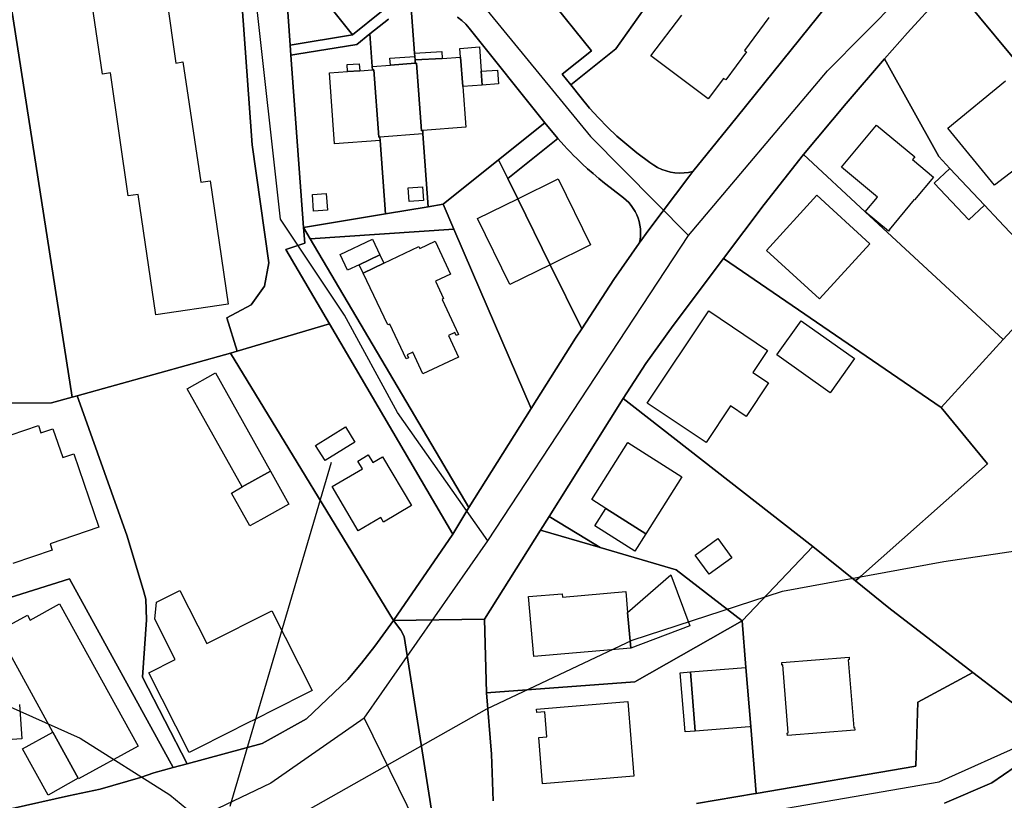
# Model space of a CAD drawing. Extents: x 577960 to 582939, y 6017202 to 6023066.
# Tile 125 of 217: x 579707 to 579852, y 6021445 to 6021561. Entities that reach past the tile are written whole.
import ezdxf

# ---------------------------------------------------------------- set-up
doc = ezdxf.new("R2010")
doc.units = 0
doc.header["$MEASUREMENT"] = 0
doc.linetypes.add('D', pattern=[0])
for name, color, linetype in [('LI__FLUR', 7, 'D'), ('LI__GEB', 7, 'Continuous'), ('LI__STRASSE', 7, 'Continuous')]:
    doc.layers.add(name, color=color, linetype=linetype)

msp = doc.modelspace()

# ---------------------------------------------------------------- linework, layer by layer
at = {"layer": 'LI__FLUR', "color": 8, "linetype": 'D', "true_color": 0x808080}
for p, q in [((579740.926, 6021542.361), (579738.538, 6021575.218)), ((579738.538, 6021575.218), (579740.926, 6021542.361)), ((579703.641, 6021573.549), (579714.326, 6021505.037)), ((579714.326, 6021505.037), (579703.641, 6021573.549)), ((579780.431, 6021569.589), (579791.097, 6021556.224)), ((579791.097, 6021556.224), (579780.431, 6021569.589)), ((579856.432, 6021551.633), (579844.427, 6021566.168)), ((579844.427, 6021566.168), (579856.432, 6021551.633)), ((579746.564, 6021557.095), (579745.925, 6021565.921)), ((579745.925, 6021565.921), (579746.564, 6021557.095)), ((579837.859, 6021558.911), (579843.757, 6021565.398)), ((579843.757, 6021565.398), (579837.859, 6021558.911)), ((579751.442, 6021564.072), (579755.791, 6021558.614)), ((579755.791, 6021558.614), (579751.442, 6021564.072)), ((579760.089, 6021562.042), (579755.791, 6021558.614)), ((579755.791, 6021558.614), (579760.089, 6021562.042)), ((579764.957, 6021555.895), (579764.477, 6021562.572)), ((579764.477, 6021562.572), (579764.957, 6021555.895)), ((579798.904, 6021562.471), (579794.726, 6021556.543)), ((579794.726, 6021556.543), (579798.904, 6021562.471)), ((579825.964, 6021563.01), (579812.649, 6021546.477)), ((579812.649, 6021546.477), (579825.964, 6021563.01)), ((579761.119, 6021560.943), (579758.36, 6021558.744)), ((579758.36, 6021558.744), (579761.119, 6021560.943)), ((579771.948, 6021560.748), (579771.319, 6021561.238)), ((579771.319, 6021561.238), (579771.948, 6021560.748)), ((579772.528, 6021560.202), (579771.948, 6021560.748)), ((579771.948, 6021560.748), (579772.528, 6021560.202)), ((579773.054, 6021559.603), (579772.528, 6021560.202)), ((579772.528, 6021560.202), (579773.054, 6021559.603)), ((579784.24, 6021545.588), (579773.054, 6021559.603)), ((579773.054, 6021559.603), (579784.24, 6021545.588)), ((579834.45, 6021555.073), (579837.859, 6021558.911)), ((579837.859, 6021558.911), (579834.45, 6021555.073)), ((579755.791, 6021558.614), (579746.564, 6021557.095)), ((579746.564, 6021557.095), (579755.791, 6021558.614)), ((579758.36, 6021558.744), (579756.42, 6021557.194)), ((579756.42, 6021557.194), (579758.36, 6021558.744)), ((579758.36, 6021558.744), (579758.7, 6021553.946)), ((579758.7, 6021553.946), (579758.36, 6021558.744)), ((579746.564, 6021557.095), (579746.674, 6021555.585)), ((579746.674, 6021555.585), (579746.564, 6021557.095)), ((579756.42, 6021557.194), (579747.564, 6021555.735)), ((579747.564, 6021555.735), (579756.42, 6021557.194)), ((579791.097, 6021556.224), (579786.799, 6021552.795)), ((579786.799, 6021552.795), (579791.097, 6021556.224)), ((579794.726, 6021556.543), (579788.048, 6021551.236)), ((579788.048, 6021551.236), (579794.726, 6021556.543)), ((579747.564, 6021555.735), (579746.674, 6021555.585)), ((579746.674, 6021555.585), (579747.564, 6021555.735)), ((579746.674, 6021555.585), (579748.523, 6021530.145)), ((579748.523, 6021530.145), (579746.674, 6021555.585)), ((579764.987, 6021555.405), (579764.957, 6021555.895)), ((579764.957, 6021555.895), (579764.987, 6021555.405)), ((579765.027, 6021554.895), (579764.987, 6021555.405)), ((579764.987, 6021555.405), (579765.027, 6021554.895)), ((579765.067, 6021554.405), (579765.027, 6021554.895)), ((579765.027, 6021554.895), (579765.067, 6021554.405)), ((579828.783, 6021548.455), (579834.45, 6021555.073)), ((579834.45, 6021555.073), (579828.783, 6021548.455)), ((579834.45, 6021555.073), (579842.477, 6021540.618)), ((579842.477, 6021540.618), (579834.45, 6021555.073)), ((579758.7, 6021553.946), (579758.74, 6021553.446)), ((579758.74, 6021553.446), (579758.7, 6021553.946)), ((579758.74, 6021553.446), (579758.929, 6021553.456)), ((579758.929, 6021553.456), (579758.74, 6021553.446)), ((579758.929, 6021553.456), (579759.649, 6021543.48)), ((579759.649, 6021543.48), (579758.929, 6021553.456)), ((579765.257, 6021554.425), (579765.067, 6021554.405)), ((579765.067, 6021554.405), (579765.257, 6021554.425)), ((579765.977, 6021544.439), (579765.257, 6021554.425)), ((579765.257, 6021554.425), (579765.977, 6021544.439)), ((579786.799, 6021552.795), (579788.048, 6021551.236)), ((579788.048, 6021551.236), (579786.799, 6021552.795)), ((579788.048, 6021551.236), (579789.608, 6021549.276)), ((579789.608, 6021549.276), (579788.048, 6021551.236)), ((579789.608, 6021549.276), (579790.84, 6021547.789)), ((579790.84, 6021547.789), (579789.608, 6021549.276)), ((579790.84, 6021547.789), (579792.132, 6021546.353)), ((579792.132, 6021546.353), (579790.84, 6021547.789)), ((579822.455, 6021540.909), (579828.783, 6021548.455)), ((579828.783, 6021548.455), (579822.455, 6021540.909)), ((579792.132, 6021546.353), (579793.482, 6021544.971)), ((579793.482, 6021544.971), (579792.132, 6021546.353)), ((579812.649, 6021546.477), (579811.829, 6021545.467)), ((579811.829, 6021545.467), (579812.649, 6021546.477)), ((579766.157, 6021544.449), (579765.977, 6021544.439)), ((579765.977, 6021544.439), (579766.157, 6021544.449)), ((579766.187, 6021543.969), (579766.157, 6021544.449)), ((579766.157, 6021544.449), (579766.187, 6021543.969)), ((579784.24, 6021545.588), (579777.382, 6021540.11)), ((579777.382, 6021540.11), (579784.24, 6021545.588)), ((579786.149, 6021543.279), (579784.24, 6021545.588)), ((579784.24, 6021545.588), (579786.149, 6021543.279)), ((579793.482, 6021544.971), (579794.884, 6021543.648)), ((579794.884, 6021543.648), (579793.482, 6021544.971)), ((579811.829, 6021545.467), (579806.131, 6021538.39)), ((579806.131, 6021538.39), (579811.829, 6021545.467)), ((579759.649, 6021543.48), (579759.839, 6021543.49)), ((579759.839, 6021543.49), (579759.649, 6021543.48)), ((579759.839, 6021543.49), (579759.879, 6021542.99)), ((579759.879, 6021542.99), (579759.839, 6021543.49)), ((579759.879, 6021542.99), (579760.659, 6021532.144)), ((579760.659, 6021532.144), (579759.879, 6021542.99)), ((579766.976, 6021533.194), (579766.187, 6021543.969)), ((579766.187, 6021543.969), (579766.976, 6021533.194)), ((579786.149, 6021543.279), (579778.742, 6021537.362)), ((579778.742, 6021537.362), (579786.149, 6021543.279)), ((579786.602, 6021542.769), (579786.149, 6021543.279)), ((579786.149, 6021543.279), (579786.602, 6021542.769)), ((579794.884, 6021543.648), (579796.339, 6021542.383)), ((579796.339, 6021542.383), (579794.884, 6021543.648)), ((579743.385, 6021524.898), (579740.926, 6021542.361)), ((579740.926, 6021542.361), (579743.385, 6021524.898)), ((579787.061, 6021542.265), (579786.602, 6021542.769)), ((579786.602, 6021542.769), (579787.061, 6021542.265)), ((579787.526, 6021541.767), (579787.061, 6021542.265)), ((579787.061, 6021542.265), (579787.526, 6021541.767)), ((579787.997, 6021541.275), (579787.526, 6021541.767)), ((579787.526, 6021541.767), (579787.997, 6021541.275)), ((579796.339, 6021542.383), (579797.844, 6021541.179)), ((579797.844, 6021541.179), (579796.339, 6021542.383)), ((579769.175, 6021533.553), (579777.382, 6021540.11)), ((579777.382, 6021540.11), (579769.175, 6021533.553)), ((579777.382, 6021540.11), (579778.742, 6021537.362)), ((579778.742, 6021537.362), (579777.382, 6021540.11)), ((579788.475, 6021540.79), (579787.997, 6021541.275)), ((579787.997, 6021541.275), (579788.475, 6021540.79)), ((579788.958, 6021540.31), (579788.475, 6021540.79)), ((579788.475, 6021540.79), (579788.958, 6021540.31)), ((579789.745, 6021539.553), (579788.958, 6021540.31)), ((579788.958, 6021540.31), (579789.745, 6021539.553)), ((579797.844, 6021541.179), (579799.764, 6021539.71)), ((579799.764, 6021539.71), (579797.844, 6021541.179)), ((579816.647, 6021533.532), (579822.455, 6021540.909)), ((579822.455, 6021540.909), (579816.647, 6021533.532)), ((579831.611, 6021532.432), (579822.455, 6021540.909)), ((579822.455, 6021540.909), (579831.611, 6021532.432)), ((579842.477, 6021540.618), (579844.117, 6021538.869)), ((579844.117, 6021538.869), (579842.477, 6021540.618)), ((579790.548, 6021538.812), (579789.745, 6021539.553)), ((579789.745, 6021539.553), (579790.548, 6021538.812)), ((579791.365, 6021538.088), (579790.548, 6021538.812)), ((579790.548, 6021538.812), (579791.365, 6021538.088)), ((579799.764, 6021539.71), (579800.315, 6021539.326)), ((579800.315, 6021539.326), (579799.764, 6021539.71)), ((579800.315, 6021539.326), (579800.898, 6021538.994)), ((579800.898, 6021538.994), (579800.315, 6021539.326)), ((579800.898, 6021538.994), (579801.509, 6021538.714)), ((579801.509, 6021538.714), (579800.898, 6021538.994)), ((579801.509, 6021538.714), (579802.142, 6021538.491)), ((579802.142, 6021538.491), (579801.509, 6021538.714)), ((579802.142, 6021538.491), (579802.793, 6021538.325)), ((579802.793, 6021538.325), (579802.142, 6021538.491)), ((579844.117, 6021538.869), (579849.215, 6021533.431)), ((579849.215, 6021533.431), (579844.117, 6021538.869)), ((579778.742, 6021537.362), (579780.211, 6021534.373)), ((579780.211, 6021534.373), (579778.742, 6021537.362)), ((579792.195, 6021537.382), (579791.365, 6021538.088)), ((579791.365, 6021538.088), (579792.195, 6021537.382)), ((579793.038, 6021536.694), (579792.195, 6021537.382)), ((579792.195, 6021537.382), (579793.038, 6021536.694)), ((579805.491, 6021537.601), (579799.594, 6021529.784)), ((579799.594, 6021529.784), (579805.491, 6021537.601)), ((579802.793, 6021538.325), (579803.458, 6021538.218)), ((579803.458, 6021538.218), (579802.793, 6021538.325)), ((579803.458, 6021538.218), (579804.129, 6021538.17)), ((579804.129, 6021538.17), (579803.458, 6021538.218)), ((579804.129, 6021538.17), (579804.802, 6021538.184)), ((579804.802, 6021538.184), (579804.129, 6021538.17)), ((579804.802, 6021538.184), (579805.471, 6021538.257)), ((579805.471, 6021538.257), (579804.802, 6021538.184)), ((579805.471, 6021538.257), (579806.131, 6021538.39)), ((579806.131, 6021538.39), (579805.471, 6021538.257)), ((579806.131, 6021538.39), (579805.491, 6021537.601)), ((579805.491, 6021537.601), (579806.131, 6021538.39)), ((579793.896, 6021536.022), (579793.038, 6021536.694)), ((579793.038, 6021536.694), (579793.896, 6021536.022)), ((579795.835, 6021534.532), (579793.896, 6021536.022)), ((579793.896, 6021536.022), (579795.835, 6021534.532)), ((579780.211, 6021534.373), (579785.019, 6021524.616)), ((579785.019, 6021524.616), (579780.211, 6021534.373)), ((579796.25, 6021534.185), (579795.835, 6021534.532)), ((579795.835, 6021534.532), (579796.25, 6021534.185)), ((579796.635, 6021533.806), (579796.25, 6021534.185)), ((579796.25, 6021534.185), (579796.635, 6021533.806)), ((579760.659, 6021532.144), (579766.976, 6021533.194)), ((579766.976, 6021533.194), (579760.659, 6021532.144)), ((579766.976, 6021533.194), (579769.175, 6021533.553)), ((579769.175, 6021533.553), (579766.976, 6021533.194)), ((579769.175, 6021533.553), (579770.765, 6021529.885)), ((579770.765, 6021529.885), (579769.175, 6021533.553)), ((579796.987, 6021533.395), (579796.635, 6021533.806)), ((579796.635, 6021533.806), (579796.987, 6021533.395)), ((579797.304, 6021532.957), (579796.987, 6021533.395)), ((579796.987, 6021533.395), (579797.304, 6021532.957)), ((579797.583, 6021532.494), (579797.304, 6021532.957)), ((579797.304, 6021532.957), (579797.583, 6021532.494)), ((579810.639, 6021525.565), (579816.647, 6021533.532)), ((579816.647, 6021533.532), (579810.639, 6021525.565)), ((579849.215, 6021533.431), (579851.344, 6021531.162)), ((579851.344, 6021531.162), (579849.215, 6021533.431)), ((579749.413, 6021530.295), (579760.659, 6021532.144)), ((579760.659, 6021532.144), (579749.413, 6021530.295)), ((579797.822, 6021532.009), (579797.583, 6021532.494)), ((579797.583, 6021532.494), (579797.822, 6021532.009)), ((579798.021, 6021531.506), (579797.822, 6021532.009)), ((579797.822, 6021532.009), (579798.021, 6021531.506)), ((579798.177, 6021530.989), (579798.021, 6021531.506)), ((579798.021, 6021531.506), (579798.177, 6021530.989)), ((579851.983, 6021513.549), (579831.611, 6021532.432)), ((579831.611, 6021532.432), (579851.983, 6021513.549)), ((579748.523, 6021530.145), (579749.413, 6021530.295)), ((579749.413, 6021530.295), (579748.523, 6021530.145)), ((579749.523, 6021528.436), (579748.523, 6021530.145)), ((579748.523, 6021530.145), (579748.723, 6021527.806)), ((579748.723, 6021527.806), (579748.523, 6021530.145)), ((579748.523, 6021530.145), (579749.523, 6021528.436)), ((579749.523, 6021528.436), (579770.765, 6021529.885)), ((579770.765, 6021529.885), (579749.523, 6021528.436)), ((579770.765, 6021529.885), (579773.534, 6021523.477)), ((579773.534, 6021523.477), (579770.765, 6021529.885)), ((579798.289, 6021530.462), (579798.177, 6021530.989)), ((579798.177, 6021530.989), (579798.289, 6021530.462)), ((579799.594, 6021529.784), (579798.184, 6021527.785)), ((579798.184, 6021527.785), (579799.594, 6021529.784)), ((579798.357, 6021529.927), (579798.289, 6021530.462)), ((579798.289, 6021530.462), (579798.357, 6021529.927)), ((579798.381, 6021529.388), (579798.357, 6021529.927)), ((579798.357, 6021529.927), (579798.381, 6021529.388)), ((579851.344, 6021531.162), (579859.85, 6021522.105)), ((579859.85, 6021522.105), (579851.344, 6021531.162)), ((579773.004, 6021488.731), (579749.523, 6021528.436)), ((579749.523, 6021528.436), (579773.004, 6021488.731)), ((579798.184, 6021527.785), (579798.294, 6021528.313)), ((579798.294, 6021528.313), (579798.184, 6021527.785)), ((579798.294, 6021528.313), (579798.36, 6021528.849)), ((579798.36, 6021528.849), (579798.294, 6021528.313)), ((579798.36, 6021528.849), (579798.381, 6021529.388)), ((579798.381, 6021529.388), (579798.36, 6021528.849)), ((579748.723, 6021527.806), (579745.914, 6021526.887)), ((579745.914, 6021526.887), (579748.723, 6021527.806)), ((579745.914, 6021526.887), (579752.372, 6021515.891)), ((579752.372, 6021515.891), (579745.914, 6021526.887)), ((579794.406, 6021522.417), (579798.184, 6021527.785)), ((579798.184, 6021527.785), (579794.406, 6021522.417)), ((579803.202, 6021515.649), (579810.639, 6021525.565)), ((579810.639, 6021525.565), (579803.202, 6021515.649)), ((579842.827, 6021503.535), (579810.639, 6021525.565)), ((579810.639, 6021525.565), (579842.827, 6021503.535)), ((579742.775, 6021521.439), (579743.385, 6021524.898)), ((579743.385, 6021524.898), (579742.775, 6021521.439)), ((579785.019, 6021524.616), (579789.677, 6021515.16)), ((579789.677, 6021515.16), (579785.019, 6021524.616)), ((579773.534, 6021523.477), (579782.22, 6021503.355)), ((579782.22, 6021503.355), (579773.534, 6021523.477)), ((579740.796, 6021518.68), (579742.775, 6021521.439)), ((579742.775, 6021521.439), (579740.796, 6021518.68)), ((579789.677, 6021515.16), (579794.406, 6021522.417)), ((579794.406, 6021522.417), (579789.677, 6021515.16)), ((579737.198, 6021516.761), (579740.796, 6021518.68)), ((579740.796, 6021518.68), (579737.198, 6021516.761)), ((579738.717, 6021511.853), (579737.198, 6021516.761)), ((579737.198, 6021516.761), (579738.717, 6021511.853)), ((579738.717, 6021511.853), (579752.372, 6021515.891)), ((579752.372, 6021515.891), (579738.717, 6021511.853)), ((579752.372, 6021515.891), (579770.634, 6021484.793)), ((579770.634, 6021484.793), (579752.372, 6021515.891)), ((579799.133, 6021510.032), (579803.202, 6021515.649)), ((579803.202, 6021515.649), (579799.133, 6021510.032)), ((579853.863, 6021515.598), (579851.983, 6021513.549)), ((579851.983, 6021513.549), (579853.863, 6021515.598)), ((579788.748, 6021513.741), (579782.22, 6021503.355)), ((579782.22, 6021503.355), (579788.748, 6021513.741)), ((579789.677, 6021515.16), (579788.748, 6021513.741)), ((579788.748, 6021513.741), (579789.677, 6021515.16)), ((579842.827, 6021503.535), (579851.983, 6021513.549)), ((579851.983, 6021513.549), (579842.827, 6021503.535)), ((579715.066, 6021505.247), (579737.737, 6021511.563)), ((579737.737, 6021511.563), (579715.066, 6021505.247)), ((579737.737, 6021511.563), (579738.717, 6021511.853)), ((579738.717, 6021511.853), (579737.737, 6021511.563)), ((579761.838, 6021472.048), (579737.737, 6021511.563)), ((579737.737, 6021511.563), (579761.838, 6021472.048)), ((579795.815, 6021504.844), (579799.133, 6021510.032)), ((579799.133, 6021510.032), (579795.815, 6021504.844)), ((579711.287, 6021504.187), (579714.326, 6021505.037)), ((579714.326, 6021505.037), (579711.287, 6021504.187)), ((579714.326, 6021505.037), (579715.066, 6021505.247)), ((579715.066, 6021505.247), (579714.326, 6021505.037)), ((579715.066, 6021505.247), (579715.756, 6021503.307)), ((579715.756, 6021503.307), (579715.066, 6021505.247)), ((579681.059, 6021504.058), (579711.287, 6021504.187)), ((579711.287, 6021504.187), (579681.059, 6021504.058)), ((579787.758, 6021492.029), (579795.815, 6021504.844)), ((579795.815, 6021504.844), (579787.758, 6021492.029)), ((579795.815, 6021504.844), (579797.123, 6021503.823)), ((579797.123, 6021503.823), (579795.815, 6021504.844)), ((579797.123, 6021503.823), (579823.841, 6021482.96)), ((579823.841, 6021482.96), (579797.123, 6021503.823)), ((579849.702, 6021495.161), (579842.827, 6021503.535)), ((579842.827, 6021503.535), (579849.702, 6021495.161)), ((579715.756, 6021503.307), (579722.453, 6021484.475)), ((579722.453, 6021484.475), (579715.756, 6021503.307)), ((579782.22, 6021503.355), (579773.004, 6021488.731)), ((579773.004, 6021488.731), (579782.22, 6021503.355)), ((579830.912, 6021478.548), (579849.702, 6021495.161)), ((579849.702, 6021495.161), (579830.912, 6021478.548)), ((579784.839, 6021487.391), (579787.758, 6021492.029)), ((579787.758, 6021492.029), (579784.839, 6021487.391)), ((579773.004, 6021488.731), (579770.634, 6021484.793)), ((579770.634, 6021484.793), (579773.004, 6021488.731)), ((579783.589, 6021485.402), (579784.839, 6021487.391)), ((579784.839, 6021487.391), (579783.589, 6021485.402)), ((579784.839, 6021487.391), (579790.397, 6021484.043)), ((579790.397, 6021484.043), (579784.839, 6021487.391)), ((579770.634, 6021484.793), (579761.838, 6021472.048)), ((579761.838, 6021472.048), (579770.634, 6021484.793)), ((579775.303, 6021472.228), (579783.589, 6021485.402)), ((579783.589, 6021485.402), (579775.303, 6021472.228)), ((579783.589, 6021485.402), (579792.426, 6021482.823)), ((579792.426, 6021482.823), (579783.589, 6021485.402)), ((579722.453, 6021484.475), (579724.912, 6021476.278)), ((579724.912, 6021476.278), (579722.453, 6021484.475)), ((579790.397, 6021484.043), (579792.426, 6021482.823)), ((579792.426, 6021482.823), (579790.397, 6021484.043)), ((579792.426, 6021482.823), (579803.662, 6021479.534)), ((579803.662, 6021479.534), (579792.426, 6021482.823)), ((579823.841, 6021482.96), (579813.398, 6021471.987)), ((579813.398, 6021471.987), (579823.841, 6021482.96)), ((579823.841, 6021482.96), (579830.163, 6021477.886)), ((579830.163, 6021477.886), (579823.841, 6021482.96)), ((579803.662, 6021479.534), (579813.398, 6021471.987)), ((579813.398, 6021471.987), (579803.662, 6021479.534)), ((579713.946, 6021478.187), (579700.221, 6021473.87)), ((579700.221, 6021473.87), (579713.946, 6021478.187)), ((579729.24, 6021450.268), (579713.946, 6021478.187)), ((579713.946, 6021478.187), (579729.24, 6021450.268)), ((579830.163, 6021477.886), (579830.912, 6021478.548)), ((579830.912, 6021478.548), (579830.163, 6021477.886)), ((579835.105, 6021473.919), (579830.163, 6021477.886)), ((579830.163, 6021477.886), (579835.105, 6021473.919)), ((579724.912, 6021476.278), (579725.232, 6021475.158)), ((579725.232, 6021475.158), (579724.912, 6021476.278)), ((579725.232, 6021475.158), (579725.312, 6021472.129)), ((579725.312, 6021472.129), (579725.232, 6021475.158)), ((579847.535, 6021464.359), (579835.105, 6021473.919)), ((579835.105, 6021473.919), (579847.535, 6021464.359)), ((579725.312, 6021472.129), (579724.702, 6021463.653)), ((579724.702, 6021463.653), (579725.312, 6021472.129)), ((579761.838, 6021472.048), (579759.059, 6021468.23)), ((579759.059, 6021468.23), (579761.838, 6021472.048)), ((579761.838, 6021472.048), (579775.303, 6021472.228)), ((579775.303, 6021472.228), (579761.838, 6021472.048)), ((579762.907, 6021470.589), (579761.838, 6021472.048)), ((579761.838, 6021472.048), (579762.907, 6021470.589)), ((579775.572, 6021461.322), (579775.303, 6021472.228)), ((579775.303, 6021472.228), (579775.572, 6021461.322)), ((579813.398, 6021471.987), (579797.524, 6021462.961)), ((579797.524, 6021462.961), (579813.398, 6021471.987)), ((579813.958, 6021465.089), (579813.398, 6021471.987)), ((579813.398, 6021471.987), (579813.958, 6021465.089)), ((579763.397, 6021469.639), (579762.907, 6021470.589)), ((579762.907, 6021470.589), (579763.397, 6021469.639)), ((579768.535, 6021437.272), (579763.397, 6021469.639)), ((579763.397, 6021469.639), (579768.535, 6021437.272)), ((579759.059, 6021468.23), (579757.129, 6021465.711)), ((579757.129, 6021465.711), (579759.059, 6021468.23)), ((579757.129, 6021465.711), (579755.1, 6021463.312)), ((579755.1, 6021463.312), (579757.129, 6021465.711)), ((579814.677, 6021456.333), (579813.958, 6021465.089)), ((579813.958, 6021465.089), (579814.677, 6021456.333)), ((579847.535, 6021464.359), (579839.388, 6021459.961)), ((579839.388, 6021459.961), (579847.535, 6021464.359)), ((579858.021, 6021456.262), (579847.535, 6021464.359)), ((579847.535, 6021464.359), (579858.021, 6021456.262)), ((579724.702, 6021463.653), (579731.349, 6021450.838)), ((579731.349, 6021450.838), (579724.702, 6021463.653)), ((579755.1, 6021463.312), (579748.972, 6021457.495)), ((579748.972, 6021457.495), (579755.1, 6021463.312)), ((579797.524, 6021462.961), (579775.572, 6021461.322)), ((579775.572, 6021461.322), (579797.524, 6021462.961)), ((579775.572, 6021461.322), (579776.322, 6021452.256)), ((579776.322, 6021452.256), (579775.572, 6021461.322)), ((579839.388, 6021459.961), (579839.108, 6021450.475)), ((579839.108, 6021450.475), (579839.388, 6021459.961)), ((579748.972, 6021457.495), (579742.415, 6021453.846)), ((579742.415, 6021453.846), (579748.972, 6021457.495)), ((579815.487, 6021446.467), (579814.677, 6021456.333)), ((579814.677, 6021456.333), (579815.487, 6021446.467)), ((579850.314, 6021448.045), (579860.06, 6021454.692)), ((579860.06, 6021454.692), (579850.314, 6021448.045)), ((579742.415, 6021453.846), (579731.349, 6021450.838)), ((579731.349, 6021450.838), (579742.415, 6021453.846)), ((579776.322, 6021452.256), (579776.582, 6021445.359)), ((579776.582, 6021445.359), (579776.322, 6021452.256)), ((579729.24, 6021450.268), (579726.411, 6021449.519)), ((579726.411, 6021449.519), (579729.24, 6021450.268)), ((579731.349, 6021450.838), (579729.24, 6021450.268)), ((579729.24, 6021450.268), (579731.349, 6021450.838)), ((579839.108, 6021450.475), (579815.487, 6021446.467)), ((579815.487, 6021446.467), (579839.108, 6021450.475)), ((579724.412, 6021448.829), (579718.484, 6021447.11)), ((579718.484, 6021447.11), (579724.412, 6021448.829)), ((579726.411, 6021449.519), (579724.412, 6021448.829)), ((579724.412, 6021448.829), (579726.411, 6021449.519)), ((579718.484, 6021447.11), (579713.786, 6021446.09)), ((579713.786, 6021446.09), (579718.484, 6021447.11)), ((579843.346, 6021445.007), (579850.314, 6021448.045)), ((579850.314, 6021448.045), (579843.346, 6021445.007)), ((579713.786, 6021446.09), (579705.449, 6021444.221)), ((579705.449, 6021444.221), (579713.786, 6021446.09)), ((579815.387, 6021446.447), (579806.64, 6021444.978)), ((579806.64, 6021444.978), (579815.387, 6021446.447)), ((579815.487, 6021446.467), (579815.387, 6021446.447)), ((579815.387, 6021446.447), (579815.487, 6021446.467))]:
    msp.add_line(p, q, dxfattribs=at)
at = {"layer": 'LI__GEB', "color": 5, "linetype": 'D', "true_color": 0x0000ff}
for p, q in [((579726.982, 6021572.879), (579729.661, 6021554.436)), ((579718.795, 6021552.797), (579716.116, 6021571.3)), ((579799.914, 6021555.484), (579804.462, 6021561.531)), ((579817.367, 6021561.181), (579813.728, 6021556.313)), ((579814.058, 6021556.073), (579810.969, 6021551.935)), ((579813.728, 6021556.313), (579814.058, 6021556.073)), ((579729.661, 6021554.436), (579730.71, 6021554.596)), ((579730.71, 6021554.596), (579733.329, 6021536.813)), ((579765.027, 6021554.895), (579769.036, 6021555.125)), ((579765.067, 6021554.405), (579765.027, 6021554.895)), ((579769.036, 6021555.125), (579771.755, 6021555.285)), ((579771.755, 6021555.285), (579772.084, 6021550.946)), ((579808.36, 6021549.136), (579799.914, 6021555.484)), ((579752.352, 6021552.986), (579755.051, 6021553.176)), ((579755.051, 6021553.176), (579756.84, 6021553.306)), ((579756.84, 6021553.306), (579758.74, 6021553.446)), ((579758.7, 6021553.946), (579761.379, 6021554.135)), ((579758.74, 6021553.446), (579758.7, 6021553.946)), ((579758.929, 6021553.456), (579758.74, 6021553.446)), ((579758.74, 6021553.446), (579758.929, 6021553.456)), ((579759.649, 6021543.48), (579758.929, 6021553.456)), ((579758.929, 6021553.456), (579759.649, 6021543.48)), ((579761.379, 6021554.135), (579765.067, 6021554.405)), ((579765.067, 6021554.405), (579765.257, 6021554.425)), ((579765.257, 6021554.425), (579765.067, 6021554.405)), ((579765.257, 6021554.425), (579765.977, 6021544.439)), ((579765.977, 6021544.439), (579765.257, 6021554.425)), ((579774.823, 6021553.225), (579777.212, 6021553.405)), ((579774.973, 6021551.166), (579774.823, 6021553.225)), ((579777.212, 6021553.405), (579777.362, 6021551.356)), ((579719.965, 6021552.967), (579718.795, 6021552.797)), ((579722.623, 6021534.784), (579719.965, 6021552.967)), ((579753.112, 6021542.49), (579752.352, 6021552.986)), ((579810.65, 6021552.175), (579808.36, 6021549.136)), ((579810.969, 6021551.935), (579810.65, 6021552.175)), ((579843.797, 6021544.786), (579852.353, 6021551.823)), ((579772.084, 6021550.946), (579772.544, 6021544.939)), ((579777.362, 6021551.356), (579774.973, 6021551.166)), ((579765.977, 6021544.439), (579766.157, 6021544.449)), ((579766.157, 6021544.449), (579765.977, 6021544.439)), ((579772.544, 6021544.939), (579766.157, 6021544.449)), ((579766.157, 6021544.449), (579766.187, 6021543.969)), ((579828.083, 6021539.039), (579833.281, 6021545.267)), ((579833.281, 6021545.267), (579838.919, 6021540.558)), ((579850.724, 6021536.36), (579843.797, 6021544.786)), ((579759.879, 6021542.99), (579753.112, 6021542.49)), ((579759.839, 6021543.49), (579759.649, 6021543.48)), ((579759.649, 6021543.48), (579759.839, 6021543.49)), ((579766.187, 6021543.969), (579759.839, 6021543.49)), ((579759.839, 6021543.49), (579759.879, 6021542.99)), ((579838.919, 6021540.558), (579838.579, 6021540.158)), ((579838.579, 6021540.158), (579841.687, 6021537.559)), ((579833.411, 6021534.591), (579828.083, 6021539.039)), ((579841.807, 6021536.7), (579844.117, 6021538.869)), ((579844.117, 6021538.869), (579849.215, 6021533.431)), ((579854.503, 6021539.268), (579850.724, 6021536.36)), ((579733.329, 6021536.813), (579734.739, 6021537.013)), ((579734.739, 6021537.013), (579737.407, 6021518.79)), ((579780.211, 6021534.373), (579786.179, 6021537.311)), ((579786.179, 6021537.311), (579790.987, 6021527.555)), ((579841.687, 6021537.559), (579838.899, 6021534.221)), ((579764.017, 6021535.983), (579766.117, 6021536.132)), ((579764.167, 6021533.983), (579764.017, 6021535.983)), ((579766.117, 6021536.132), (579766.267, 6021534.133)), ((579846.905, 6021531.262), (579841.807, 6021536.7)), ((579724.063, 6021534.994), (579722.623, 6021534.784)), ((579726.672, 6021517.211), (579724.063, 6021534.994)), ((579749.853, 6021535.023), (579751.882, 6021535.163)), ((579750.033, 6021532.534), (579749.853, 6021535.023)), ((579751.882, 6021535.163), (579752.062, 6021532.674)), ((579766.267, 6021534.133), (579764.167, 6021533.983)), ((579774.243, 6021531.434), (579780.211, 6021534.373)), ((579785.019, 6021524.616), (579780.211, 6021534.373)), ((579780.211, 6021534.373), (579785.019, 6021524.616)), ((579816.997, 6021526.735), (579824.434, 6021534.881)), ((579824.434, 6021534.881), (579832.281, 6021527.714)), ((579831.611, 6021532.432), (579833.411, 6021534.591)), ((579838.859, 6021534.251), (579835.14, 6021529.803)), ((579838.899, 6021534.221), (579838.859, 6021534.251)), ((579752.062, 6021532.674), (579750.033, 6021532.534)), ((579849.215, 6021533.431), (579846.905, 6021531.262)), ((579779.051, 6021521.678), (579774.243, 6021531.434)), ((579835.02, 6021529.583), (579831.611, 6021532.432)), ((579835.17, 6021529.763), (579835.02, 6021529.583)), ((579835.14, 6021529.803), (579835.17, 6021529.763)), ((579753.941, 6021526.137), (579758.729, 6021528.406)), ((579758.729, 6021528.406), (579759.839, 6021526.077)), ((579760.429, 6021524.837), (579765.597, 6021527.296)), ((579765.597, 6021527.296), (579765.727, 6021527.026)), ((579765.727, 6021527.026), (579768.006, 6021528.086)), ((579768.006, 6021528.086), (579770.265, 6021523.218)), ((579790.987, 6021527.555), (579785.019, 6021524.616)), ((579832.281, 6021527.714), (579824.854, 6021519.567)), ((579755.051, 6021523.798), (579753.941, 6021526.137)), ((579759.839, 6021526.077), (579756.78, 6021524.617)), ((579824.854, 6021519.567), (579816.997, 6021526.735)), ((579756.78, 6021524.617), (579755.051, 6021523.798)), ((579757.37, 6021523.378), (579760.429, 6021524.837)), ((579785.019, 6021524.616), (579779.051, 6021521.678)), ((579761.018, 6021515.711), (579757.37, 6021523.378)), ((579770.265, 6021523.218), (579768.046, 6021522.188)), ((579768.046, 6021522.188), (579769.245, 6021519.609)), ((579769.245, 6021519.609), (579769.015, 6021519.499)), ((579737.407, 6021518.79), (579726.672, 6021517.211)), ((579769.015, 6021519.499), (579771.454, 6021514.301)), ((579799.354, 6021504.174), (579808.46, 6021517.788)), ((579808.46, 6021517.788), (579817.167, 6021511.961)), ((579761.298, 6021515.851), (579761.018, 6021515.711)), ((579763.737, 6021510.693), (579761.298, 6021515.851)), ((579818.526, 6021511.281), (579822.105, 6021516.329)), ((579822.105, 6021516.329), (579829.992, 6021510.741)), ((579770.915, 6021514.591), (579769.965, 6021514.151)), ((579769.965, 6021514.151), (579771.454, 6021510.972)), ((579771.124, 6021514.141), (579770.915, 6021514.591)), ((579771.454, 6021514.301), (579771.124, 6021514.141)), ((579764.067, 6021510.853), (579763.737, 6021510.693)), ((579764.687, 6021511.702), (579763.857, 6021511.312)), ((579763.857, 6021511.312), (579764.067, 6021510.853)), ((579766.186, 6021508.494), (579764.687, 6021511.702)), ((579771.454, 6021510.972), (579766.186, 6021508.494)), ((579817.167, 6021511.961), (579814.978, 6021508.692)), ((579826.413, 6021505.683), (579818.526, 6021511.281)), ((579829.992, 6021510.741), (579826.413, 6021505.683)), ((579731.35, 6021506.286), (579735.528, 6021508.624)), ((579735.528, 6021508.624), (579743.645, 6021494.11)), ((579814.978, 6021508.692), (579817.297, 6021507.142)), ((579817.297, 6021507.142), (579813.978, 6021502.195)), ((579739.476, 6021491.781), (579731.35, 6021506.286)), ((579808.06, 6021498.356), (579799.354, 6021504.174)), ((579811.659, 6021503.744), (579808.06, 6021498.356)), ((579813.978, 6021502.195), (579811.659, 6021503.744)), ((579702.631, 6021498.55), (579709.338, 6021500.828)), ((579709.338, 6021500.828), (579709.698, 6021499.749)), ((579750.322, 6021497.918), (579754.741, 6021500.667)), ((579754.741, 6021500.667), (579756.14, 6021498.408)), ((579709.698, 6021499.749), (579711.477, 6021500.359)), ((579711.477, 6021500.359), (579712.937, 6021496.11)), ((579751.732, 6021495.659), (579750.322, 6021497.918)), ((579756.14, 6021498.408), (579751.732, 6021495.659)), ((579791.167, 6021489.92), (579796.505, 6021498.337)), ((579796.505, 6021498.337), (579804.491, 6021493.268)), ((579712.937, 6021496.11), (579714.586, 6021496.67)), ((579714.586, 6021496.67), (579718.265, 6021485.834)), ((579756.59, 6021495.599), (579758.109, 6021496.499)), ((579758.109, 6021496.499), (579758.769, 6021495.379)), ((579757.26, 6021494.469), (579756.59, 6021495.599)), ((579758.769, 6021495.379), (579760.209, 6021496.229)), ((579760.209, 6021496.229), (579764.487, 6021489.021)), ((579743.645, 6021494.11), (579739.476, 6021491.781)), ((579739.476, 6021491.781), (579743.645, 6021494.11)), ((579743.645, 6021494.11), (579746.374, 6021489.242)), ((579752.751, 6021491.811), (579757.26, 6021494.469)), ((579804.491, 6021493.268), (579799.153, 6021484.852)), ((579737.867, 6021490.872), (579739.476, 6021491.781)), ((579740.596, 6021486.003), (579737.867, 6021490.872)), ((579756.62, 6021485.273), (579752.751, 6021491.811)), ((579746.374, 6021489.242), (579742.225, 6021486.913)), ((579764.487, 6021489.021), (579760.348, 6021486.563)), ((579793.256, 6021488.591), (579791.167, 6021489.92)), ((579791.636, 6021486.022), (579793.256, 6021488.591)), ((579793.256, 6021488.591), (579799.153, 6021484.852)), ((579799.153, 6021484.852), (579793.256, 6021488.591)), ((579742.225, 6021486.913), (579740.596, 6021486.003)), ((579759.949, 6021487.242), (579756.62, 6021485.273)), ((579760.348, 6021486.563), (579759.949, 6021487.242)), ((579718.265, 6021485.834), (579711.057, 6021483.365)), ((579797.524, 6021482.283), (579791.636, 6021486.022)), ((579799.153, 6021484.852), (579797.524, 6021482.283)), ((579711.057, 6021483.365), (579711.377, 6021482.426)), ((579806.451, 6021481.673), (579809.799, 6021484.122)), ((579809.799, 6021484.122), (579811.859, 6021481.303)), ((579711.377, 6021482.426), (579705.529, 6021480.427)), ((579808.5, 6021478.854), (579806.451, 6021481.673)), ((579811.859, 6021481.303), (579808.5, 6021478.854)), ((579796.454, 6021473.197), (579802.862, 6021478.754)), ((579802.862, 6021478.754), (579805.681, 6021471.247)), ((579726.791, 6021474.728), (579730.26, 6021476.468)), ((579730.26, 6021476.468), (579734.218, 6021468.601)), ((579781.82, 6021475.556), (579786.768, 6021475.986)), ((579786.768, 6021475.986), (579786.818, 6021475.496)), ((579786.818, 6021475.496), (579796.185, 6021476.316)), ((579796.185, 6021476.316), (579796.454, 6021473.197)), ((579708.103, 6021472.087), (579712.463, 6021474.475)), ((579712.463, 6021474.475), (579724.057, 6021453.464)), ((579726.551, 6021472.239), (579726.791, 6021474.728)), ((579782.59, 6021466.7), (579781.82, 6021475.556)), ((579734.218, 6021468.601), (579743.865, 6021473.448)), ((579743.865, 6021473.448), (579749.792, 6021461.663)), ((579796.914, 6021467.949), (579796.454, 6021473.197)), ((579796.454, 6021473.197), (579796.914, 6021467.949)), ((579703.435, 6021470.488), (579707.699, 6021472.823)), ((579707.699, 6021472.823), (579708.103, 6021472.087)), ((579729.56, 6021466.242), (579726.551, 6021472.239)), ((579805.681, 6021471.247), (579796.914, 6021467.949)), ((579711.484, 6021455.524), (579703.707, 6021469.679)), ((579796.914, 6021467.949), (579782.59, 6021466.7)), ((579725.671, 6021464.283), (579729.56, 6021466.242)), ((579819.246, 6021465.809), (579829.202, 6021466.608)), ((579819.276, 6021465.439), (579819.246, 6021465.809)), ((579829.232, 6021466.239), (579829.102, 6021466.229)), ((579829.102, 6021466.229), (579829.901, 6021456.173)), ((579829.202, 6021466.608), (579829.232, 6021466.239)), ((579731.599, 6021452.507), (579725.671, 6021464.283)), ((579805.741, 6021464.42), (579813.958, 6021465.089)), ((579806.45, 6021455.664), (579805.741, 6021464.42)), ((579813.958, 6021465.089), (579814.677, 6021456.333)), ((579819.406, 6021465.449), (579819.276, 6021465.439)), ((579820.205, 6021455.393), (579819.406, 6021465.449)), ((579749.792, 6021461.663), (579743.375, 6021458.434)), ((579782.999, 6021458.923), (579796.474, 6021460.042)), ((579796.474, 6021460.042), (579797.394, 6021448.996)), ((579743.375, 6021458.434), (579742.405, 6021457.945)), ((579783.039, 6021458.423), (579782.999, 6021458.923)), ((579784.219, 6021458.523), (579783.039, 6021458.423)), ((579784.529, 6021454.845), (579784.219, 6021458.523)), ((579742.405, 6021457.945), (579739.196, 6021456.335)), ((579715.232, 6021448.696), (579711.484, 6021455.524)), ((579738.297, 6021455.876), (579731.599, 6021452.507)), ((579739.196, 6021456.335), (579738.297, 6021455.876)), ((579814.487, 6021456.313), (579806.45, 6021455.664)), ((579814.677, 6021456.333), (579814.487, 6021456.313)), ((579830.061, 6021455.813), (579820.105, 6021455.013)), ((579829.901, 6021456.173), (579830.031, 6021456.183)), ((579830.031, 6021456.183), (579830.061, 6021455.813)), ((579783.329, 6021454.745), (579784.529, 6021454.845)), ((579783.899, 6021447.877), (579783.329, 6021454.745)), ((579820.075, 6021455.383), (579820.205, 6021455.393)), ((579820.105, 6021455.013), (579820.075, 6021455.383)), ((579724.057, 6021453.464), (579715.269, 6021448.635)), ((579715.269, 6021448.635), (579715.232, 6021448.696)), ((579797.394, 6021448.996), (579783.899, 6021447.877))]:
    msp.add_line(p, q, dxfattribs=at)
at = {"layer": 'LI__GEB', "color": 5, "linetype": 'D', "true_color": 0x0100ff}
for p, q in [((579764.957, 6021555.895), (579768.986, 6021556.124)), ((579768.986, 6021556.124), (579769.036, 6021555.125)), ((579771.655, 6021556.604), (579774.563, 6021556.824)), ((579771.755, 6021555.285), (579771.655, 6021556.604)), ((579774.563, 6021556.824), (579774.823, 6021553.225)), ((579761.309, 6021555.135), (579764.987, 6021555.405)), ((579761.379, 6021554.135), (579761.309, 6021555.135)), ((579764.987, 6021555.405), (579764.957, 6021555.895)), ((579764.987, 6021555.405), (579765.027, 6021554.895)), ((579765.027, 6021554.895), (579764.987, 6021555.405)), ((579769.036, 6021555.125), (579765.027, 6021554.895)), ((579765.027, 6021554.895), (579765.067, 6021554.405)), ((579772.084, 6021550.946), (579771.755, 6021555.285)), ((579754.981, 6021554.206), (579756.77, 6021554.335)), ((579755.051, 6021553.176), (579754.981, 6021554.206)), ((579756.84, 6021553.306), (579755.051, 6021553.176)), ((579756.77, 6021554.335), (579756.84, 6021553.306)), ((579765.067, 6021554.405), (579761.379, 6021554.135)), ((579774.823, 6021553.225), (579774.973, 6021551.166)), ((579774.973, 6021551.166), (579772.084, 6021550.946)), ((579756.78, 6021524.617), (579759.839, 6021526.077)), ((579759.839, 6021526.077), (579760.429, 6021524.837)), ((579757.37, 6021523.378), (579756.78, 6021524.617)), ((579760.429, 6021524.837), (579757.37, 6021523.378)), ((579804.241, 6021464.3), (579805.741, 6021464.42)), ((579804.971, 6021455.544), (579804.241, 6021464.3)), ((579805.741, 6021464.42), (579806.45, 6021455.664)), ((579706.553, 6021459.59), (579706.883, 6021454.521)), ((579706.992, 6021453.051), (579711.484, 6021455.524)), ((579711.484, 6021455.524), (579715.232, 6021448.696)), ((579806.45, 6021455.664), (579804.971, 6021455.544)), ((579706.883, 6021454.521), (579701.596, 6021454.191)), ((579710.749, 6021446.222), (579706.992, 6021453.051)), ((579715.232, 6021448.696), (579710.749, 6021446.222))]:
    msp.add_line(p, q, dxfattribs=at)
at = {"layer": 'LI__STRASSE', "color": 251, "linetype": 'D', "true_color": 0x656464}
for p, q in [((579745.145, 6021531.362), (579739.307, 6021583.714)), ((579826.044, 6021553.294), (579849.859, 6021577.432)), ((579765.179, 6021575.033), (579790.969, 6021543.602)), ((579805.461, 6021528.934), (579826.044, 6021553.294)), ((579790.969, 6021543.602), (579805.461, 6021528.934)), ((579754.603, 6021517.176), (579745.145, 6021531.362)), ((579775.772, 6021483.813), (579805.461, 6021528.934)), ((579762.416, 6021502.784), (579754.603, 6021517.176)), ((579775.772, 6021483.813), (579762.416, 6021502.784)), ((579757.479, 6021457.564), (579775.772, 6021483.813)), ((579757.479, 6021457.564), (579743.684, 6021447.969)), ((579757.479, 6021457.564), (579768.395, 6021435.443)), ((579842.547, 6021448.165), (579857.669, 6021454.954)), ((579743.684, 6021447.969), (579727.231, 6021440.152)), ((579768.395, 6021435.443), (579842.547, 6021448.165))]:
    msp.add_line(p, q, dxfattribs=at)
at = {"layer": 'LI__STRASSE', "color": 251, "linetype": 'D', "true_color": 0x646464}
for p, q in [((579752.624, 6021495.381), (579737.647, 6021444.533)), ((579843.237, 6021480.738), (579865.441, 6021484.058)), ((579819.346, 6021476.341), (579843.237, 6021480.738)), ((579797.143, 6021469.105), (579819.346, 6021476.341)), ((579775.633, 6021458.96), (579797.143, 6021469.105)), ((579701.632, 6021460.837), (579715.517, 6021454.609)), ((579738.704, 6021438.113), (579775.633, 6021458.96)), ((579715.517, 6021454.609), (579728.752, 6021446.262)), ((579728.752, 6021446.262), (579738.704, 6021438.113))]:
    msp.add_line(p, q, dxfattribs=at)

doc.saveas('drawing.dxf')
